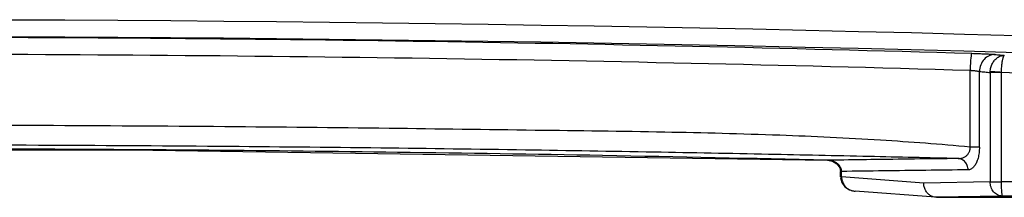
# Model space of a CAD drawing. Header units: inches. Extents: x 0 to 34, y 0 to 22.
# Tile 13 of 100: x 13.127 to 14.873, y 2.072 to 2.386. Entities that reach past the tile are written whole.
import ezdxf

# ---------------------------------------------------------------- set-up
doc = ezdxf.new("R2010")
doc.units = ezdxf.units.IN
doc.header["$LTSCALE"] = 1.87
doc.header["$MEASUREMENT"] = 0
doc.layers.get('0').update_dxf_attribs({"linetype": 'CONTINUOUS'})

msp = doc.modelspace()

# ---------------------------------------------------------------- linework, layer by layer
at = {"color": 7, "linetype": 'CONTINUOUS'}
for p, q in [((14.8126, 2.1607), (14.8126, 2.2966)), ((14.8291, 2.1607), (14.8291, 2.2945)), ((14.8675, 2.2925), (14.8482, 2.2925)), ((14.8482, 2.2925), (14.8482, 2.0991)), ((14.8675, 2.293), (14.8675, 2.0991)), ((14.8291, 2.1607), (14.8126, 2.1607)), ((14.5829, 2.1175), (14.5847, 2.1175)), ((14.5829, 2.1078), (14.5829, 2.1175)), ((14.5847, 2.1078), (14.5847, 2.1175)), ((14.5829, 2.1078), (14.5847, 2.1078)), ((14.5829, 2.1062), (14.5848, 2.1063)), ((14.5829, 2.1062), (14.5849, 2.0982)), ((14.5829, 2.106), (14.5849, 2.0982)), ((14.7304, 2.0969), (14.5847, 2.1078)), ((14.5849, 2.0982), (14.5904, 2.0904)), ((14.5849, 2.0982), (14.5903, 2.0905)), ((14.8482, 2.0991), (14.7304, 2.0969)), ((14.6085, 2.0827), (14.6085, 2.0827)), ((14.7515, 2.072), (14.6086, 2.0827)), ((14.7533, 2.0719), (14.7514, 2.072)), ((14.8694, 2.0741), (14.7528, 2.0719)), ((14.7528, 2.0719), (16.1715, 2.0719))]:
    msp.add_line(p, q, dxfattribs=at)
for points in [[(11.1035, 2.1374), (12.1282, 2.1543), (13.323, 2.1559), (14.5595, 2.1373)], [(14.5595, 2.1374), (14.5684, 2.1357), (14.5765, 2.131)], [(14.5765, 2.131), (14.5815, 2.1241), (14.5829, 2.1175)], [(14.5903, 2.0905), (14.5986, 2.0851), (14.5988, 2.085)], [(14.5904, 2.0904), (14.5989, 2.085), (14.6085, 2.0827)]]:
    msp.add_lwpolyline(points, dxfattribs=at)
for radius in [75.259, 75.229]:
    msp.add_arc((12.8315, -72.8731), radius, 87.713042, 92.286958, dxfattribs=at)
for points, knots in [([(10.8472, 2.3266), (11.1776, 2.3362), (11.8389, 2.3507), (12.8315, 2.3579), (13.824, 2.3507), (14.4854, 2.3362), (14.8158, 2.3266)], [0, 0, 0, 0, 0.249822, 0.5, 0.750177, 1, 1, 1, 1]), ([(10.8503, 2.2966), (11.1802, 2.3062), (11.8405, 2.3207), (12.8315, 2.3279), (13.8224, 2.3207), (14.4827, 2.3062), (14.8126, 2.2966)], [0, 0, 0, 0, 0.249823, 0.499999, 0.750177, 1, 1, 1, 1]), ([(14.8158, 2.3266), (14.8149, 2.3262), (14.8148, 2.3222), (14.8135, 2.3167), (14.8131, 2.3072), (14.8127, 2.3003), (14.8126, 2.2966)], [0, 0, 0, 0, 0.090257, 0.309286, 0.627824, 1, 1, 1, 1]), ([(14.8158, 2.3266), (14.8175, 2.3265), (14.821, 2.3264), (14.8261, 2.3262), (14.8311, 2.326), (14.8357, 2.3258), (14.8402, 2.3256), (14.8443, 2.3254), (14.8481, 2.3252), (14.8515, 2.3249), (14.8545, 2.3247), (14.8563, 2.3245), (14.8571, 2.3245)], [0, 0, 0, 0, 0.128578, 0.252393, 0.371146, 0.484576, 0.592071, 0.692485, 0.784578, 0.867206, 0.939334, 1, 1, 1, 1]), ([(14.8571, 2.3245), (14.8535, 2.3245), (14.8462, 2.3229), (14.8369, 2.3162), (14.8307, 2.3062), (14.8292, 2.2984), (14.8291, 2.2945)], [0, 0, 0, 0, 0.238105, 0.484159, 0.739475, 1, 1, 1, 1]), ([(14.8571, 2.3245), (14.8598, 2.3242), (14.8652, 2.3236), (14.8706, 2.3231), (14.8733, 2.3228)], [0, 0, 0, 0, 0.500001, 1, 1, 1, 1]), ([(14.8482, 2.2939), (14.8483, 2.2952), (14.8486, 2.2977), (14.8494, 2.3015), (14.8506, 2.3051), (14.8521, 2.3085), (14.854, 2.3116), (14.8561, 2.3144), (14.8586, 2.3169), (14.8612, 2.319), (14.8641, 2.3207), (14.867, 2.3219), (14.8701, 2.3226), (14.8722, 2.3228), (14.8733, 2.3228)], [0, 0, 0, 0, 0.090593, 0.181373, 0.272431, 0.362194, 0.448795, 0.53209, 0.613808, 0.69467, 0.77333, 0.848898, 0.921838, 1, 1, 1, 1]), ([(14.8733, 2.3228), (14.8731, 2.3228), (14.8725, 2.3224), (14.8719, 2.3215), (14.8713, 2.3201), (14.8707, 2.3184), (14.8701, 2.3162), (14.8696, 2.3137), (14.8691, 2.3108), (14.8686, 2.3076), (14.8683, 2.3042), (14.8679, 2.3005), (14.8677, 2.2968), (14.8676, 2.2943), (14.8675, 2.293)], [0, 0, 0, 0, 0.025376, 0.059254, 0.106147, 0.166969, 0.240627, 0.324641, 0.418318, 0.522511, 0.63606, 0.755409, 0.877125, 1, 1, 1, 1]), ([(14.8126, 2.2966), (14.8133, 2.2965), (14.8147, 2.2964), (14.8167, 2.2963), (14.8187, 2.2961), (14.8206, 2.2959), (14.8224, 2.2956), (14.824, 2.2954), (14.8255, 2.2952), (14.8269, 2.295), (14.8281, 2.2947), (14.8288, 2.2946), (14.8291, 2.2945)], [0, 0, 0, 0, 0.12792, 0.251205, 0.369544, 0.482684, 0.590028, 0.690446, 0.782719, 0.865724, 0.938456, 1, 1, 1, 1]), ([(14.8291, 2.2945), (14.8323, 2.2942), (14.8387, 2.2935), (14.8451, 2.2929), (14.8482, 2.2925)], [0, 0, 0, 0, 0.498644, 1, 1, 1, 1]), ([(14.8482, 2.2925), (14.8482, 2.2928), (14.8482, 2.2932), (14.8482, 2.2937), (14.8482, 2.2939)], [0, 0, 0, 0, 0.498283, 1, 1, 1, 1]), ([(14.8675, 2.2928), (14.8649, 2.293), (14.8601, 2.2934), (14.8536, 2.2937), (14.8498, 2.2939), (14.8482, 2.2939)], [0, 0, 0, 0, 0.405327, 0.756861, 1, 1, 1, 1]), ([(14.8675, 2.293), (15.0289, 2.289), (15.3515, 2.28), (15.674, 2.2692), (15.8352, 2.2634)], [0, 0, 0, 0, 0.500313, 1, 1, 1, 1]), ([(14.8126, 2.1607), (14.7597, 2.1656), (14.6473, 2.174), (14.4667, 2.1825), (14.2624, 2.1876), (14.0313, 2.1903), (13.7713, 2.194), (13.4797, 2.1969), (13.1566, 2.199), (12.8145, 2.1997), (12.4743, 2.1988), (12.1574, 2.1967), (11.8721, 2.1937), (11.618, 2.1902), (11.3922, 2.1874), (11.1919, 2.1823), (11.0141, 2.1739), (10.9029, 2.1655), (10.8503, 2.1607)], [0, 0, 0, 0, 0.040162, 0.085325, 0.13685, 0.194816, 0.260203, 0.333675, 0.415513, 0.504756, 0.592559, 0.673002, 0.744639, 0.808465, 0.865301, 0.915567, 0.960089, 1, 1, 1, 1]), ([(14.7913, 2.1404), (14.7387, 2.1416), (14.6266, 2.1442), (14.4468, 2.148), (14.2437, 2.1519), (14.0145, 2.1557), (13.7571, 2.1592), (13.4691, 2.162), (13.1509, 2.164), (12.8145, 2.1647), (12.48, 2.1639), (12.1677, 2.1618), (11.886, 2.1589), (11.6345, 2.1555), (11.4105, 2.1517), (11.2115, 2.1479), (11.0347, 2.1441), (10.9239, 2.1416), (10.8716, 2.1404)], [0, 0, 0, 0, 0.040322, 0.085817, 0.137601, 0.195772, 0.261224, 0.334588, 0.416184, 0.504762, 0.592019, 0.672186, 0.743759, 0.807633, 0.864651, 0.915198, 0.959967, 1, 1, 1, 1]), ([(13.3033, 2.1561), (13.2526, 2.1564), (13.1043, 2.1572), (12.8639, 2.1577), (12.5872, 2.1573), (12.3466, 2.1561), (12.1982, 2.1549), (12.1368, 2.1543)], [0, 0, 0, 0, 0.130555, 0.381347, 0.618317, 0.842115, 1, 1, 1, 1]), ([(14.5595, 2.1374), (14.4266, 2.1405), (14.1724, 2.1458), (13.8067, 2.1515), (13.5333, 2.1544), (13.3812, 2.1556), (13.3405, 2.1558)], [0, 0, 0, 0, 0.327144, 0.625679, 0.899993, 1, 1, 1, 1]), ([(14.7914, 2.1404), (14.7923, 2.1404), (14.7942, 2.1405), (14.797, 2.1409), (14.7996, 2.1416), (14.802, 2.1426), (14.8042, 2.1438), (14.8062, 2.1453), (14.8079, 2.1469), (14.8095, 2.1487), (14.8107, 2.1508), (14.8117, 2.1531), (14.8124, 2.1555), (14.8127, 2.1581), (14.8127, 2.1598), (14.8126, 2.1607)], [0, 0, 0, 0, 0.086875, 0.171275, 0.252559, 0.330453, 0.405319, 0.477977, 0.549631, 0.621357, 0.694081, 0.768274, 0.843955, 0.921183, 1, 1, 1, 1]), ([(14.8291, 2.1607), (14.8291, 2.159), (14.829, 2.1556), (14.8286, 2.1506), (14.8278, 2.1458), (14.8268, 2.1414), (14.8255, 2.1373), (14.8241, 2.1336), (14.8224, 2.1304), (14.8206, 2.1275), (14.8186, 2.1251), (14.8164, 2.1231), (14.8141, 2.1216), (14.8116, 2.1206), (14.8098, 2.1204), (14.809, 2.1204)], [0, 0, 0, 0, 0.104709, 0.207647, 0.30701, 0.401139, 0.488691, 0.569343, 0.643612, 0.712301, 0.77634, 0.836391, 0.893074, 0.947176, 1, 1, 1, 1]), ([(14.583, 2.1248), (14.5826, 2.1256), (14.5817, 2.1271), (14.58, 2.1291), (14.578, 2.131), (14.5759, 2.1326), (14.5735, 2.134), (14.5709, 2.1352), (14.5682, 2.1361), (14.5654, 2.1368), (14.5635, 2.1371), (14.5625, 2.1372)], [0, 0, 0, 0, 0.104106, 0.209865, 0.317437, 0.426751, 0.537578, 0.650069, 0.76448, 0.881143, 1, 1, 1, 1]), ([(14.7913, 2.1404), (14.7656, 2.1401), (14.7141, 2.1395), (14.6412, 2.1385), (14.5941, 2.1379), (14.5728, 2.1376)], [0, 0, 0, 0, 0.353454, 0.707015, 1, 1, 1, 1]), ([(14.809, 2.1204), (14.809, 2.1229), (14.8081, 2.128), (14.8043, 2.1345), (14.7984, 2.1391), (14.7937, 2.1403), (14.7914, 2.1404)], [0, 0, 0, 0, 0.260916, 0.515768, 0.761455, 1, 1, 1, 1]), ([(14.5847, 2.1175), (14.5847, 2.1183), (14.5846, 2.12), (14.584, 2.1225), (14.5833, 2.1241), (14.583, 2.1248)], [0, 0, 0, 0, 0.330776, 0.663462, 1, 1, 1, 1]), ([(14.809, 2.1204), (14.7841, 2.1201), (14.7342, 2.1195), (14.6595, 2.1185), (14.6097, 2.1179), (14.5847, 2.1175)], [0, 0, 0, 0, 0.333336, 0.666669, 1, 1, 1, 1]), ([(14.5847, 2.1078), (14.5847, 2.1076), (14.5847, 2.1071), (14.5848, 2.1065), (14.5848, 2.1063)], [0, 0, 0, 0, 0.494837, 1, 1, 1, 1]), ([(14.5854, 2.1017), (14.5858, 2.1004), (14.5866, 2.098), (14.5883, 2.0947), (14.5902, 2.092), (14.5924, 2.0897), (14.5941, 2.0883), (14.595, 2.0876)], [0, 0, 0, 0, 0.232963, 0.437724, 0.625433, 0.807905, 1, 1, 1, 1]), ([(14.7472, 2.0727), (14.7453, 2.0733), (14.7416, 2.075), (14.7368, 2.0791), (14.7331, 2.0843), (14.7309, 2.0904), (14.7304, 2.0948), (14.7304, 2.0969)], [0, 0, 0, 0, 0.191171, 0.387531, 0.589011, 0.794068, 1, 1, 1, 1]), ([(14.8694, 2.0741), (14.868, 2.0741), (14.8652, 2.0745), (14.8611, 2.0759), (14.8574, 2.0783), (14.8542, 2.0814), (14.8516, 2.0852), (14.8496, 2.0896), (14.8485, 2.0943), (14.8482, 2.0975), (14.8482, 2.0991)], [0, 0, 0, 0, 0.116357, 0.233762, 0.353208, 0.47578, 0.602089, 0.732176, 0.86548, 1, 1, 1, 1]), ([(14.8482, 2.0991), (14.8498, 2.0991), (14.8536, 2.0991), (14.86, 2.0991), (14.8649, 2.0991), (14.8675, 2.0991)], [0, 0, 0, 0, 0.24285, 0.594727, 1, 1, 1, 1]), ([(16.175, 2.113), (16.0843, 2.1131), (15.8995, 2.1134), (15.6204, 2.1089), (15.3492, 2.1034), (15.0981, 2.0992), (14.9414, 2.0991), (14.8675, 2.0991)], [0, 0, 0, 0, 0.208227, 0.423904, 0.64049, 0.830507, 1, 1, 1, 1]), ([(14.8675, 2.0991), (14.8675, 2.0975), (14.8676, 2.0943), (14.8678, 2.0897), (14.8681, 2.0854), (14.8684, 2.0817), (14.8686, 2.079), (14.8688, 2.0772), (14.869, 2.0763), (14.8691, 2.0757), (14.8691, 2.0753), (14.8692, 2.0749), (14.8692, 2.0747), (14.8693, 2.0744), (14.8693, 2.0743), (14.8694, 2.0742), (14.8694, 2.0741), (14.8694, 2.0741), (14.8694, 2.0741)], [0, 0, 0, 0, 0.193544, 0.380419, 0.55223, 0.7028, 0.826759, 0.877374, 0.919728, 0.937654, 0.953362, 0.966827, 0.978027, 0.986939, 0.993547, 0.997856, 0.999175, 1, 1, 1, 1]), ([(14.595, 2.0876), (14.596, 2.0869), (14.5979, 2.0857), (14.5999, 2.0848), (14.6008, 2.0845)], [0, 0, 0, 0, 0.552297, 1, 1, 1, 1]), ([(14.6008, 2.0845), (14.6011, 2.0843), (14.6028, 2.0837), (14.6054, 2.083), (14.6077, 2.0828), (14.6085, 2.0827)], [0, 0, 0, 0, 0.129933, 0.677719, 1, 1, 1, 1]), ([(16.1704, 2.073), (16.0801, 2.0731), (15.8964, 2.0732), (15.6188, 2.0735), (15.3491, 2.0738), (15.0991, 2.074), (14.943, 2.0741), (14.8694, 2.0741)], [0, 0, 0, 0, 0.208238, 0.423661, 0.640064, 0.830283, 1, 1, 1, 1])]:
    msp.add_open_spline(points, degree=3, knots=knots, dxfattribs=at)
for points in [[(13.3405, 2.1558), (13.3281, 2.1559), (13.3157, 2.156), (13.3033, 2.1561)], [(14.5728, 2.1376), (14.5683, 2.1375), (14.5639, 2.1375), (14.5595, 2.1374)], [(14.5613, 2.1373), (14.5607, 2.1373), (14.5601, 2.1374), (14.5595, 2.1374)], [(14.5625, 2.1372), (14.5621, 2.1372), (14.5617, 2.1373), (14.5613, 2.1373)], [(14.5848, 2.1063), (14.5848, 2.1047), (14.5851, 2.1032), (14.5854, 2.1017)], [(14.7514, 2.072), (14.75, 2.0721), (14.7486, 2.0724), (14.7472, 2.0727)]]:
    msp.add_open_spline(points, degree=3, dxfattribs=at)

doc.saveas('drawing.dxf')
